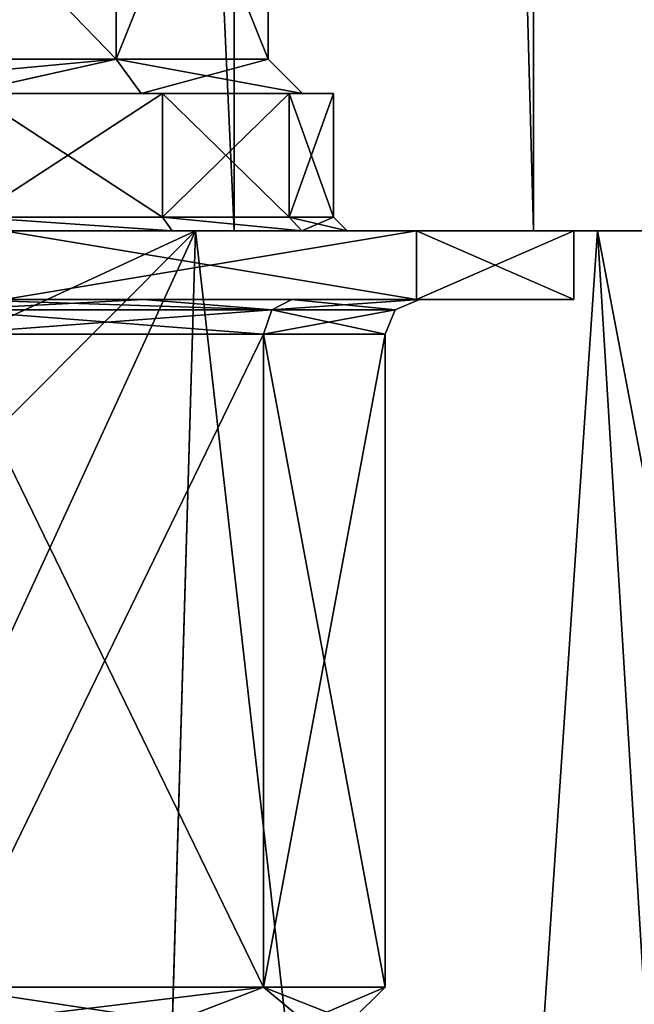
# Model space of a CAD drawing. Header units: millimetres. Extents: x -25 to 90, y -3 to 328.
# Tile 34 of 139: x 4 to 13, y 84 to 98. Entities that reach past the tile are written whole.
import ezdxf

# ---------------------------------------------------------------- set-up
doc = ezdxf.new("R2010")
doc.units = ezdxf.units.MM
doc.header["$LTSCALE"] = 65.185185
for name, color, linetype in [('1286', 7, 'CONTINUOUS'), ('1287', 7, 'CONTINUOUS'), ('1308', 7, 'CONTINUOUS'), ('1314', 7, 'CONTINUOUS'), ('1315', 7, 'CONTINUOUS'), ('1318', 7, 'CONTINUOUS'), ('1320', 7, 'CONTINUOUS'), ('60', 7, 'CONTINUOUS'), ('61', 7, 'CONTINUOUS'), ('62', 7, 'CONTINUOUS'), ('63', 7, 'CONTINUOUS'), ('64', 7, 'CONTINUOUS'), ('67', 7, 'CONTINUOUS'), ('68', 7, 'CONTINUOUS'), ('69', 7, 'CONTINUOUS'), ('725', 7, 'CONTINUOUS'), ('86', 7, 'CONTINUOUS'), ('87', 7, 'CONTINUOUS')]:
    doc.layers.add(name, color=color, linetype=linetype)

msp = doc.modelspace()

# ---------------------------------------------------------------- linework, layer by layer
at = {"layer": '1286', "color": 7, "linetype": 'CONTINUOUS', "true_color": 0xe0f2ff}
for points in [[(7.053, 95, 9.708), (0, 95, 12), (6.151, 95, 6.153), (7.053, 95, 9.708)], [(6.151, 95, 6.153), (0, 95, 12), (3.327, 95, 8.039), (6.151, 95, 6.153)], [(0, 95, -12), (7.053, 95, -9.708), (0, 95, -8.7), (0, 95, -12)], [(0, 95, -8.7), (7.053, 95, -9.708), (3.327, 95, -8.039), (0, 95, -8.7)], [(3.327, 95, -8.039), (7.053, 95, -9.708), (6.151, 95, -6.153), (3.327, 95, -8.039)], [(8.037, 95, 3.33), (7.053, 95, 9.708), (6.151, 95, 6.153), (8.037, 95, 3.33)], [(6.151, 95, -6.153), (7.053, 95, -9.708), (8.037, 95, -3.33), (6.151, 95, -6.153)], [(11.413, 95, 3.708), (7.053, 95, 9.708), (11.413, 95, -3.708), (11.413, 95, 3.708)], [(11.413, 95, -3.708), (7.053, 95, 9.708), (8.7, 95, 0), (11.413, 95, -3.708)], [(8.7, 95, 0), (7.053, 95, 9.708), (8.037, 95, 3.33), (8.7, 95, 0)], [(7.053, 95, -9.708), (11.413, 95, -3.708), (8.037, 95, -3.33), (7.053, 95, -9.708)], [(8.037, 95, -3.33), (11.413, 95, -3.708), (8.7, 95, 0), (8.037, 95, -3.33)]]:
    msp.add_3dface(points, dxfattribs=at)
at = {"layer": '1287', "color": 7, "linetype": 'CONTINUOUS', "true_color": 0xe0f2ff}
for points in [[(0, 95, 12), (7.053, 95, 9.708), (0, 250, 12), (0, 95, 12)], [(0, 250, 12), (7.053, 95, 9.708), (7.053, 250, 9.708), (0, 250, 12)], [(7.053, 95, -9.708), (0, 95, -12), (7.053, 250, -9.708), (7.053, 95, -9.708)], [(7.053, 250, -9.708), (0, 95, -12), (0, 250, -12), (7.053, 250, -9.708)], [(7.053, 95, 9.708), (11.413, 95, 3.708), (7.053, 250, 9.708), (7.053, 95, 9.708)], [(7.053, 250, 9.708), (11.413, 95, 3.708), (11.413, 250, 3.708), (7.053, 250, 9.708)], [(11.413, 95, -3.708), (7.053, 95, -9.708), (7.053, 250, -9.708), (11.413, 95, -3.708)], [(11.413, 250, -3.708), (11.413, 95, -3.708), (7.053, 250, -9.708), (11.413, 250, -3.708)], [(11.413, 95, 3.708), (11.413, 95, -3.708), (11.413, 250, 3.708), (11.413, 95, 3.708)], [(11.413, 250, 3.708), (11.413, 95, -3.708), (11.413, 250, -3.708), (11.413, 250, 3.708)]]:
    msp.add_3dface(points, dxfattribs=at)
at = {"layer": '1308', "color": 7, "linetype": 'CONTINUOUS', "true_color": 0xe0f2ff}
for points in [[(0, 103, -7.55), (0, 97.5, -7.55), (5.338, 97.5, -5.339), (0, 103, -7.55)], [(5.339, 103, -5.339), (0, 103, -7.55), (5.338, 97.5, -5.339), (5.339, 103, -5.339)], [(0, 103, 7.55), (5.339, 103, 5.339), (0, 97.5, 7.55), (0, 103, 7.55)], [(0, 97.5, 7.55), (5.339, 103, 5.339), (5.338, 97.5, 5.339), (0, 97.5, 7.55)], [(7.55, 97.5, 0), (5.339, 103, -5.339), (5.338, 97.5, -5.339), (7.55, 97.5, 0)], [(5.339, 103, 5.339), (7.55, 103), (5.338, 97.5, 5.339), (5.339, 103, 5.339)], [(5.338, 97.5, 5.339), (7.55, 103), (7.55, 97.5, 0), (5.338, 97.5, 5.339)], [(7.55, 103), (5.339, 103, -5.339), (7.55, 97.5, 0), (7.55, 103)]]:
    msp.add_3dface(points, dxfattribs=at)
at = {"layer": '1314', "color": 7, "linetype": 'CONTINUOUS', "true_color": 0xe0f2ff}
for points in [[(6.01, 97, -6.01), (3.253, 97, -7.853), (6.01, 95.2, -6.01), (6.01, 97, -6.01)], [(6.01, 95.2, -6.01), (3.253, 97, -7.853), (3.253, 95.2, -7.853), (6.01, 95.2, -6.01)], [(3.253, 97, 7.853), (6.01, 97, 6.01), (3.253, 95.2, 7.853), (3.253, 97, 7.853)], [(3.253, 95.2, 7.853), (6.01, 97, 6.01), (6.01, 95.2, 6.01), (3.253, 95.2, 7.853)], [(7.853, 97, -3.253), (6.01, 97, -6.01), (7.853, 95.2, -3.253), (7.853, 97, -3.253)], [(7.853, 95.2, -3.253), (6.01, 97, -6.01), (6.01, 95.2, -6.01), (7.853, 95.2, -3.253)], [(6.01, 97, 6.01), (7.853, 97, 3.253), (6.01, 95.2, 6.01), (6.01, 97, 6.01)], [(6.01, 95.2, 6.01), (7.853, 97, 3.253), (7.853, 95.2, 3.253), (6.01, 95.2, 6.01)], [(8.5, 97), (7.853, 97, -3.253), (8.5, 95.2, 0), (8.5, 97)], [(8.5, 95.2, 0), (7.853, 97, -3.253), (7.853, 95.2, -3.253), (8.5, 95.2, 0)], [(7.853, 97, 3.253), (8.5, 97), (7.853, 95.2, 3.253), (7.853, 97, 3.253)], [(7.853, 95.2, 3.253), (8.5, 97), (8.5, 95.2, 0), (7.853, 95.2, 3.253)]]:
    msp.add_3dface(points, dxfattribs=at)
at = {"layer": '1315', "color": 7, "linetype": 'CONTINUOUS', "true_color": 0xe0f2ff}
for points in [[(5.703, 97, 5.681), (3.253, 97, 7.853), (3.097, 97, 7.43), (5.703, 97, 5.681)], [(3.098, 97, -7.43), (3.253, 97, -7.853), (5.703, 97, -5.681), (3.098, 97, -7.43)], [(3.253, 97, -7.853), (6.01, 97, -6.01), (5.703, 97, -5.681), (3.253, 97, -7.853)], [(6.01, 97, 6.01), (3.253, 97, 7.853), (5.703, 97, 5.681), (6.01, 97, 6.01)], [(6.01, 97, -6.01), (7.853, 97, -3.253), (5.703, 97, -5.681), (6.01, 97, -6.01)], [(5.703, 97, -5.681), (7.853, 97, -3.253), (8.05, 97, 0), (5.703, 97, -5.681)], [(8.05, 97, 0), (6.01, 97, 6.01), (5.703, 97, 5.681), (8.05, 97, 0)], [(7.853, 97, 3.253), (6.01, 97, 6.01), (8.05, 97, 0), (7.853, 97, 3.253)], [(7.853, 97, -3.253), (8.5, 97), (8.05, 97, 0), (7.853, 97, -3.253)], [(8.5, 97), (7.853, 97, 3.253), (8.05, 97, 0), (8.5, 97)]]:
    msp.add_3dface(points, dxfattribs=at)
at = {"layer": '1318', "color": 7, "linetype": 'CONTINUOUS', "true_color": 0xe0f2ff}
for points in [[(5.338, 97.5, -5.339), (0, 97.5, -7.55), (3.098, 97, -7.43), (5.338, 97.5, -5.339)], [(0, 97.5, 7.55), (5.338, 97.5, 5.339), (0, 97, 8.05), (0, 97.5, 7.55)], [(5.338, 97.5, 5.339), (3.097, 97, 7.43), (0, 97, 8.05), (5.338, 97.5, 5.339)], [(5.338, 97.5, 5.339), (5.703, 97, 5.681), (3.097, 97, 7.43), (5.338, 97.5, 5.339)], [(5.338, 97.5, -5.339), (3.098, 97, -7.43), (5.703, 97, -5.681), (5.338, 97.5, -5.339)], [(5.338, 97.5, 5.339), (7.55, 97.5, 0), (5.703, 97, 5.681), (5.338, 97.5, 5.339)], [(7.55, 97.5, 0), (5.338, 97.5, -5.339), (8.05, 97, 0), (7.55, 97.5, 0)], [(5.338, 97.5, -5.339), (5.703, 97, -5.681), (8.05, 97, 0), (5.338, 97.5, -5.339)], [(7.55, 97.5, 0), (8.05, 97, 0), (5.703, 97, 5.681), (7.55, 97.5, 0)]]:
    msp.add_3dface(points, dxfattribs=at)
at = {"layer": '1320', "color": 7, "linetype": 'CONTINUOUS', "true_color": 0xe0f2ff}
for points in [[(3.327, 95, -8.039), (6.151, 95, -6.153), (3.253, 95.2, -7.853), (3.327, 95, -8.039)], [(6.151, 95, -6.153), (6.01, 95.2, -6.01), (3.253, 95.2, -7.853), (6.151, 95, -6.153)], [(6.151, 95, 6.153), (3.327, 95, 8.039), (3.253, 95.2, 7.853), (6.151, 95, 6.153)], [(6.151, 95, 6.153), (3.253, 95.2, 7.853), (6.01, 95.2, 6.01), (6.151, 95, 6.153)], [(6.151, 95, -6.153), (8.037, 95, -3.33), (6.01, 95.2, -6.01), (6.151, 95, -6.153)], [(8.037, 95, -3.33), (7.853, 95.2, -3.253), (6.01, 95.2, -6.01), (8.037, 95, -3.33)], [(8.037, 95, 3.33), (6.151, 95, 6.153), (6.01, 95.2, 6.01), (8.037, 95, 3.33)], [(8.037, 95, 3.33), (6.01, 95.2, 6.01), (7.853, 95.2, 3.253), (8.037, 95, 3.33)], [(8.037, 95, -3.33), (8.7, 95, 0), (7.853, 95.2, -3.253), (8.037, 95, -3.33)], [(8.7, 95, 0), (8.5, 95.2, 0), (7.853, 95.2, -3.253), (8.7, 95, 0)], [(8.037, 95, 3.33), (7.853, 95.2, 3.253), (8.5, 95.2, 0), (8.037, 95, 3.33)], [(8.7, 95, 0), (8.037, 95, 3.33), (8.5, 95.2, 0), (8.7, 95, 0)]]:
    msp.add_3dface(points, dxfattribs=at)
at = {"layer": '60', "color": 7, "linetype": 'CONTINUOUS', "true_color": 0x0833a0}
for points in [[(3.348, 83.5, -8.084), (6.187, 83.5, -6.187), (2.858, 84, -8.797), (3.348, 83.5, -8.084)], [(2.858, 84, -8.797), (6.187, 83.5, -6.187), (7.483, 84, -5.437), (2.858, 84, -8.797)], [(6.187, 83.5, -6.187), (8.084, 83.5, -3.349), (7.483, 84, -5.437), (6.187, 83.5, -6.187)], [(8.084, 83.5, -3.349), (8.75, 83.5), (7.483, 84, -5.437), (8.084, 83.5, -3.349)], [(7.483, 84, -5.437), (8.75, 83.5), (9.25, 84), (7.483, 84, -5.437)]]:
    msp.add_3dface(points, dxfattribs=at)
at = {"layer": '61', "color": 7, "linetype": 'CONTINUOUS', "true_color": 0x0833a0}
for points in [[(2.858, 84, -8.797), (7.483, 84, -5.437), (2.858, 93.5, -8.797), (2.858, 84, -8.797)], [(2.858, 93.5, -8.797), (7.483, 84, -5.437), (7.483, 93.5, -5.437), (2.858, 93.5, -8.797)], [(7.483, 84, -5.437), (9.25, 84), (7.483, 93.5, -5.437), (7.483, 84, -5.437)], [(7.483, 93.5, -5.437), (9.25, 84), (9.25, 93.5), (7.483, 93.5, -5.437)]]:
    msp.add_3dface(points, dxfattribs=at)
at = {"layer": '62', "color": 7, "linetype": 'CONTINUOUS', "true_color": 0x0833a0}
for points in [[(5.735, 94, -7.885), (3.708, 94, -11.413), (3.016, 94, -9.272), (5.735, 94, -7.885)], [(3.708, 94, 11.413), (9.708, 94, 7.053), (3.016, 94, 9.272), (3.708, 94, 11.413)], [(3.016, 94, 9.272), (9.708, 94, 7.053), (5.735, 94, 7.885), (3.016, 94, 9.272)], [(9.708, 94, -7.053), (3.708, 94, -11.413), (5.735, 94, -7.885), (9.708, 94, -7.053)], [(7.893, 94, -5.724), (9.708, 94, -7.053), (5.735, 94, -7.885), (7.893, 94, -5.724)], [(5.735, 94, 7.885), (9.708, 94, 7.053), (7.893, 94, 5.724), (5.735, 94, 7.885)], [(9.75, 94), (9.708, 94, -7.053), (7.893, 94, -5.724), (9.75, 94)], [(9.708, 94, 7.053), (12, 94), (7.893, 94, 5.724), (9.708, 94, 7.053)], [(12, 94), (9.75, 94), (7.893, 94, 5.724), (12, 94)], [(12, 94), (9.708, 94, -7.053), (9.75, 94), (12, 94)]]:
    msp.add_3dface(points, dxfattribs=at)
at = {"layer": '63', "color": 7, "linetype": 'CONTINUOUS', "true_color": 0x0833a0}
for points in [[(3.708, 94, -11.413), (9.708, 94, -7.053), (3.708, 95, -11.413), (3.708, 94, -11.413)], [(3.708, 95, -11.413), (9.708, 94, -7.053), (9.708, 95, -7.053), (3.708, 95, -11.413)], [(9.708, 94, -7.053), (12, 94), (9.708, 95, -7.053), (9.708, 94, -7.053)], [(9.708, 95, -7.053), (12, 94), (12, 95), (9.708, 95, -7.053)]]:
    msp.add_3dface(points, dxfattribs=at)
at = {"layer": '64', "color": 7, "linetype": 'CONTINUOUS', "true_color": 0x0833a0}
for points in [[(-3.708, 95, -11.413), (16.99, 95, -12.343), (-16.99, 95, -12.343), (-3.708, 95, -11.413)], [(16.99, 95, -12.343), (12.344, 95, -16.989), (-16.99, 95, -12.343), (16.99, 95, -12.343)], [(-16.99, 95, -12.343), (12.344, 95, -16.989), (-12.344, 95, -16.989), (-16.99, 95, -12.343)], [(-12.344, 95, 16.989), (16.99, 95, 12.343), (-16.99, 95, 12.343), (-12.344, 95, 16.989)], [(-16.99, 95, 12.343), (16.99, 95, 12.343), (3.708, 95, 11.413), (-16.99, 95, 12.343)], [(12.344, 95, -16.989), (6.49, 95, -19.972), (-12.344, 95, -16.989), (12.344, 95, -16.989)], [(-12.344, 95, -16.989), (6.49, 95, -19.972), (-6.49, 95, -19.972), (-12.344, 95, -16.989)], [(12.344, 95, 16.989), (16.99, 95, 12.343), (-12.344, 95, 16.989), (12.344, 95, 16.989)], [(-6.49, 95, 19.972), (12.344, 95, 16.989), (-12.344, 95, 16.989), (-6.49, 95, 19.972)], [(6.49, 95, -19.972), (0, 95, -21), (-6.49, 95, -19.972), (6.49, 95, -19.972)], [(6.49, 95, 19.972), (12.344, 95, 16.989), (-6.49, 95, 19.972), (6.49, 95, 19.972)], [(0, 95, 21), (6.49, 95, 19.972), (-6.49, 95, 19.972), (0, 95, 21)], [(-3.708, 95, -11.413), (3.708, 95, -11.413), (16.99, 95, -12.343), (-3.708, 95, -11.413)], [(3.708, 95, -11.413), (9.708, 95, -7.053), (16.99, 95, -12.343), (3.708, 95, -11.413)], [(16.99, 95, 12.343), (19.972, 95, 6.489), (3.708, 95, 11.413), (16.99, 95, 12.343)], [(3.708, 95, 11.413), (19.972, 95, 6.489), (9.708, 95, 7.053), (3.708, 95, 11.413)], [(9.708, 95, -7.053), (12, 95), (19.972, 95, -6.489), (9.708, 95, -7.053)], [(16.99, 95, -12.343), (9.708, 95, -7.053), (19.972, 95, -6.489), (16.99, 95, -12.343)], [(21, 95), (12, 95), (9.708, 95, 7.053), (21, 95)], [(19.972, 95, 6.489), (21, 95), (9.708, 95, 7.053), (19.972, 95, 6.489)], [(19.972, 95, -6.489), (12, 95), (21, 95), (19.972, 95, -6.489)]]:
    msp.add_3dface(points, dxfattribs=at)
at = {"layer": '67', "color": 7, "linetype": 'CONTINUOUS', "true_color": 0x0833a0}
for points in [[(7.483, 84, 5.437), (3.348, 83.5, 8.084), (2.858, 84, 8.797), (7.483, 84, 5.437)], [(6.187, 83.5, 6.187), (3.348, 83.5, 8.084), (7.483, 84, 5.437), (6.187, 83.5, 6.187)], [(8.084, 83.5, 3.349), (6.187, 83.5, 6.187), (7.483, 84, 5.437), (8.084, 83.5, 3.349)], [(9.25, 84), (8.084, 83.5, 3.349), (7.483, 84, 5.437), (9.25, 84)], [(9.25, 84), (8.75, 83.5), (8.084, 83.5, 3.349), (9.25, 84)]]:
    msp.add_3dface(points, dxfattribs=at)
at = {"layer": '68', "color": 7, "linetype": 'CONTINUOUS', "true_color": 0x0833a0}
for points in [[(7.483, 84, 5.437), (2.858, 84, 8.797), (7.483, 93.5, 5.437), (7.483, 84, 5.437)], [(7.483, 93.5, 5.437), (2.858, 84, 8.797), (2.858, 93.5, 8.797), (7.483, 93.5, 5.437)], [(9.25, 93.5), (9.25, 84), (7.483, 84, 5.437), (9.25, 93.5)], [(9.25, 93.5), (7.483, 84, 5.437), (7.483, 93.5, 5.437), (9.25, 93.5)]]:
    msp.add_3dface(points, dxfattribs=at)
at = {"layer": '69', "color": 7, "linetype": 'CONTINUOUS', "true_color": 0x0833a0}
for points in [[(9.708, 94, 7.053), (3.708, 94, 11.413), (9.708, 95, 7.053), (9.708, 94, 7.053)], [(3.708, 94, 11.413), (3.708, 95, 11.413), (9.708, 95, 7.053), (3.708, 94, 11.413)], [(12, 94), (9.708, 94, 7.053), (12, 95), (12, 94)], [(12, 95), (9.708, 94, 7.053), (9.708, 95, 7.053), (12, 95)]]:
    msp.add_3dface(points, dxfattribs=at)
at = {"layer": '725', "linetype": 'CONTINUOUS'}
for points in [[(0, 95, -21), (6.49, 95, -19.972), (0, 92, -21), (0, 95, -21)], [(0, 92, -21), (6.49, 95, -19.972), (2.475, 90.975, -20.854), (0, 92, -21)], [(6.49, 95, 19.972), (0, 95, 21), (5.372, 56.779, 20.301), (6.49, 95, 19.972)], [(0, 95, 21), (0, 50, 21), (5.372, 56.779, 20.301), (0, 95, 21)], [(6.49, 95, -19.972), (3.5, 88.5, -20.706), (2.475, 90.975, -20.854), (6.49, 95, -19.972)], [(3.5, 88.5, -20.706), (6.49, 95, -19.972), (5.374, 56.782, -20.301), (3.5, 88.5, -20.706)], [(6.49, 95, 19.972), (5.372, 56.779, 20.301), (10.159, 62.82, 18.379), (6.49, 95, 19.972)], [(6.49, 95, -19.972), (10.16, 62.822, -18.378), (5.374, 56.782, -20.301), (6.49, 95, -19.972)], [(6.49, 95, -19.972), (12.344, 95, -16.989), (10.16, 62.822, -18.378), (6.49, 95, -19.972)], [(12.344, 95, 16.989), (6.49, 95, 19.972), (10.159, 62.82, 18.379), (12.344, 95, 16.989)], [(12.344, 95, 16.989), (10.159, 62.82, 18.379), (14.01, 67.679, 15.644), (12.344, 95, 16.989)], [(12.344, 95, -16.989), (14.01, 67.68, -15.643), (10.16, 62.822, -18.378), (12.344, 95, -16.989)], [(12.344, 95, -16.989), (16.99, 95, -12.343), (14.01, 67.68, -15.643), (12.344, 95, -16.989)], [(16.99, 95, 12.343), (12.344, 95, 16.989), (16.861, 71.277, 12.519), (16.99, 95, 12.343)], [(12.344, 95, 16.989), (14.01, 67.679, 15.644), (16.861, 71.277, 12.519), (12.344, 95, 16.989)], [(0, 50, -21), (3.5, 88.5, -20.706), (5.374, 56.782, -20.301), (0, 50, -21)]]:
    msp.add_3dface(points, dxfattribs=at)
at = {"layer": '86', "linetype": 'CONTINUOUS'}
for points in [[(7.602, 93.854, -5.523), (3.016, 94, -9.272), (2.904, 93.854, -8.937), (7.602, 93.854, -5.523)], [(5.735, 94, -7.885), (3.016, 94, -9.272), (7.602, 93.854, -5.523), (5.735, 94, -7.885)], [(7.893, 94, -5.724), (5.735, 94, -7.885), (7.602, 93.854, -5.523), (7.893, 94, -5.724)], [(9.396, 93.854, 0), (7.893, 94, -5.724), (7.602, 93.854, -5.523), (9.396, 93.854, 0)], [(9.75, 94), (7.893, 94, -5.724), (9.396, 93.854, 0), (9.75, 94)], [(2.858, 93.5, -8.797), (7.483, 93.5, -5.437), (2.904, 93.854, -8.937), (2.858, 93.5, -8.797)], [(7.483, 93.5, -5.437), (7.602, 93.854, -5.523), (2.904, 93.854, -8.937), (7.483, 93.5, -5.437)], [(7.483, 93.5, -5.437), (9.25, 93.5), (7.602, 93.854, -5.523), (7.483, 93.5, -5.437)], [(9.25, 93.5), (9.396, 93.854, 0), (7.602, 93.854, -5.523), (9.25, 93.5)]]:
    msp.add_3dface(points, dxfattribs=at)
at = {"layer": '87', "linetype": 'CONTINUOUS'}
for points in [[(3.016, 94, 9.272), (5.735, 94, 7.885), (2.904, 93.854, 8.937), (3.016, 94, 9.272)], [(2.904, 93.854, 8.937), (5.735, 94, 7.885), (7.602, 93.854, 5.523), (2.904, 93.854, 8.937)], [(5.735, 94, 7.885), (7.893, 94, 5.724), (7.602, 93.854, 5.523), (5.735, 94, 7.885)], [(7.893, 94, 5.724), (9.75, 94), (7.602, 93.854, 5.523), (7.893, 94, 5.724)], [(9.75, 94), (9.396, 93.854, 0), (7.602, 93.854, 5.523), (9.75, 94)], [(7.483, 93.5, 5.437), (2.858, 93.5, 8.797), (7.602, 93.854, 5.523), (7.483, 93.5, 5.437)], [(2.858, 93.5, 8.797), (2.904, 93.854, 8.937), (7.602, 93.854, 5.523), (2.858, 93.5, 8.797)], [(9.25, 93.5), (7.483, 93.5, 5.437), (9.396, 93.854, 0), (9.25, 93.5)], [(9.396, 93.854, 0), (7.483, 93.5, 5.437), (7.602, 93.854, 5.523), (9.396, 93.854, 0)]]:
    msp.add_3dface(points, dxfattribs=at)

doc.saveas('drawing.dxf')
